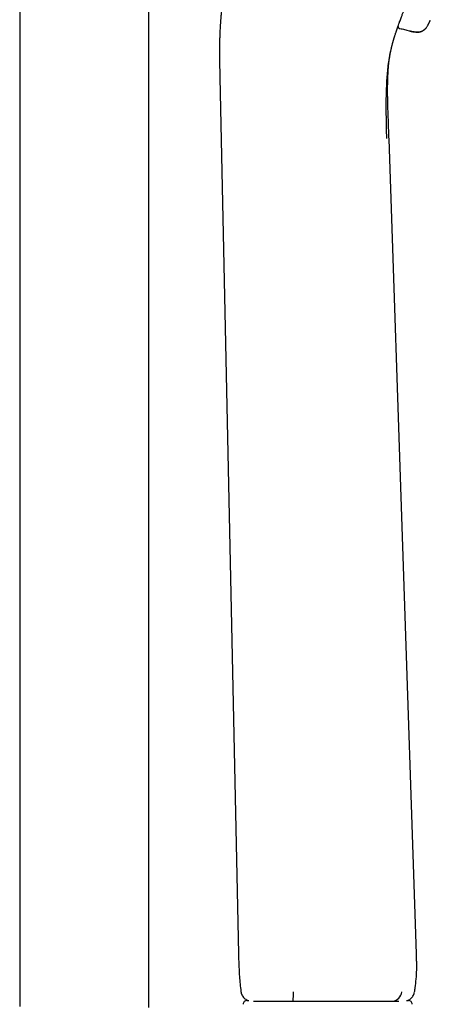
# Model space of a CAD drawing. Header units: millimetres. Extents: x 8 to 1577, y 12 to 2534.
# Tile 105 of 115: x 1118 to 1174, y 1960 to 2096. Entities that reach past the tile are written whole.
import ezdxf

# ---------------------------------------------------------------- set-up
doc = ezdxf.new("R2010")
doc.units = ezdxf.units.MM

msp = doc.modelspace()

# ---------------------------------------------------------------- linework, layer by layer
at = {"color": 7, "linetype": 'Continuous', "lineweight": 30}
for p, q in [((1117.91, 2313.9), (1117.91, 1959.95)), ((1135.71, 1959.81), (1135.71, 2313.9)), ((1174.42, 2095.73), (1174.42, 2095.73)), ((1169.98, 2094.85), (1170.02, 2094.98)), ((1168.94, 2091.22), (1168.99, 2091.47)), ((1168.94, 2091.23), (1168.95, 2091.26)), ((1145.47, 2087.89), (1148.05, 1967.19)), ((1172.55, 1967.19), (1168.77, 2079.41)), ((1149.19, 1960.78), (1149.45, 1960.78)), ((1155.56, 1960.7), (1155.56, 1960.7)), ((1169.28, 1960.7), (1169.28, 1960.7)), ((1171.16, 1960.78), (1171.44, 1960.78))]:
    msp.add_line(p, q, dxfattribs=at)
for centre, radius, start, end in [((1140.68, 1961.74), 14.92, 355.973, 0.9498), ((1169.1, 1962.12), 1.44, 277.244, 353.6366), ((1149.19, 1960.28), 0.5, 90, 182.4813), ((1171.44, 1960.28), 0.5, 357.5187, 90)]:
    msp.add_arc(centre, radius, start, end, dxfattribs=at)
for points, knots in [([(1148.12, 2107.86), (1148.02, 2107.49), (1147.81, 2106.77), (1147.51, 2105.7), (1147.23, 2104.68), (1146.96, 2103.7), (1146.72, 2102.76), (1146.51, 2101.87), (1146.32, 2101.02), (1146.16, 2100.21), (1146.02, 2099.43), (1145.9, 2098.69), (1145.8, 2097.98), (1145.72, 2097.32), (1145.65, 2096.69), (1145.6, 2096.11), (1145.56, 2095.58), (1145.53, 2095.09), (1145.5, 2094.64), (1145.48, 2094.24), (1145.47, 2093.88), (1145.46, 2093.57), (1145.45, 2093.3), (1145.44, 2093.08), (1145.44, 2092.91), (1145.44, 2092.8), (1145.44, 2092.73), (1145.43, 2092.69), (1145.43, 2092.63), (1145.43, 2092.54), (1145.43, 2092.4), (1145.43, 2092.23), (1145.42, 2092.01), (1145.42, 2091.75), (1145.42, 2091.46), (1145.42, 2091.14), (1145.42, 2090.78), (1145.42, 2090.38), (1145.43, 2089.95), (1145.44, 2089.49), (1145.45, 2088.99), (1145.46, 2088.45), (1145.46, 2088.08), (1145.47, 2087.89)], [0, 0, 0, 0, 0.056704, 0.111237, 0.163605, 0.213804, 0.261822, 0.306855, 0.349785, 0.390619, 0.429366, 0.466763, 0.501992, 0.535048, 0.565926, 0.594621, 0.621133, 0.645458, 0.667477, 0.687333, 0.705027, 0.720537, 0.733703, 0.744497, 0.75292, 0.758973, 0.76111, 0.762892, 0.765783, 0.770071, 0.776423, 0.785098, 0.796099, 0.809424, 0.82334, 0.839126, 0.856785, 0.87632, 0.897733, 0.92059, 0.945257, 0.971729, 1, 1, 1, 1]), ([(1170, 2094.93), (1170.05, 2095.05), (1170.15, 2095.34), (1170.31, 2095.79), (1170.48, 2096.25), (1170.64, 2096.68), (1170.78, 2097.07), (1170.88, 2097.35), (1170.94, 2097.49)], [0, 0, 0, 0, 0.106082, 0.243611, 0.440881, 0.626743, 0.812475, 1, 1, 1, 1]), ([(1170.15, 2095.34), (1170.16, 2095.37), (1170.21, 2095.5), (1170.26, 2095.64), (1170.3, 2095.75), (1170.31, 2095.76)], [0, 0, 0, 0, 0.141786, 0.887132, 1, 1, 1, 1]), ([(1171.56, 2094.33), (1171.65, 2094.3), (1171.82, 2094.27), (1172.05, 2094.22), (1172.26, 2094.19), (1172.44, 2094.17), (1172.61, 2094.16), (1172.76, 2094.16), (1172.93, 2094.17), (1173.12, 2094.2), (1173.32, 2094.27), (1173.48, 2094.36), (1173.63, 2094.47), (1173.75, 2094.58), (1173.87, 2094.73), (1173.98, 2094.88), (1174.07, 2095.02), (1174.15, 2095.17), (1174.24, 2095.33), (1174.33, 2095.52), (1174.39, 2095.66), (1174.42, 2095.73)], [0, 0, 0, 0, 0.075632, 0.140822, 0.197711, 0.247942, 0.292812, 0.333375, 0.370513, 0.432153, 0.488927, 0.544566, 0.587763, 0.633966, 0.684902, 0.742564, 0.783327, 0.82844, 0.878803, 0.935524, 1, 1, 1, 1]), ([(1171.57, 2094.35), (1171.63, 2094.33), (1171.76, 2094.3), (1171.94, 2094.27), (1172.1, 2094.24), (1172.24, 2094.22), (1172.38, 2094.2), (1172.53, 2094.19), (1172.68, 2094.18), (1172.82, 2094.19), (1172.96, 2094.2), (1173.08, 2094.22), (1173.18, 2094.25), (1173.27, 2094.28), (1173.36, 2094.32), (1173.47, 2094.37), (1173.59, 2094.46), (1173.71, 2094.56), (1173.82, 2094.67), (1173.92, 2094.8), (1174.01, 2094.94), (1174.1, 2095.08), (1174.18, 2095.22), (1174.26, 2095.38), (1174.35, 2095.58), (1174.41, 2095.72), (1174.45, 2095.8)], [0, 0, 0, 0, 0.056865, 0.105966, 0.148754, 0.186341, 0.219595, 0.267189, 0.306995, 0.3407, 0.382363, 0.415699, 0.442373, 0.465269, 0.492486, 0.525103, 0.564007, 0.611073, 0.648591, 0.692754, 0.745786, 0.78316, 0.825818, 0.874996, 0.932324, 1, 1, 1, 1]), ([(1174.44, 2095.79), (1174.44, 2095.79), (1174.45, 2095.8), (1174.45, 2095.81), (1174.45, 2095.82)], [0, 0, 0, 0, 0.212976, 1, 1, 1, 1]), ([(1174.45, 2095.8), (1174.45, 2095.8), (1174.45, 2095.8), (1174.45, 2095.81), (1174.45, 2095.81)], [0, 0, 0, 0, 0.506314, 1, 1, 1, 1]), ([(1168.94, 2091.24), (1168.95, 2091.27), (1168.97, 2091.35), (1169, 2091.52), (1169.04, 2091.69), (1169.08, 2091.85), (1169.1, 2091.98), (1169.13, 2092.08), (1169.15, 2092.17), (1169.17, 2092.24), (1169.18, 2092.3), (1169.2, 2092.36), (1169.22, 2092.44), (1169.24, 2092.53), (1169.27, 2092.63), (1169.3, 2092.74), (1169.32, 2092.83), (1169.34, 2092.91), (1169.36, 2092.98), (1169.38, 2093.04), (1169.4, 2093.12), (1169.43, 2093.21), (1169.47, 2093.33), (1169.51, 2093.47), (1169.56, 2093.63), (1169.61, 2093.8), (1169.68, 2093.99), (1169.73, 2094.14), (1169.77, 2094.26), (1169.8, 2094.34), (1169.83, 2094.43), (1169.86, 2094.52), (1169.88, 2094.59), (1169.91, 2094.65), (1169.92, 2094.7), (1169.94, 2094.75), (1169.96, 2094.8), (1169.98, 2094.85), (1169.99, 2094.89), (1169.99, 2094.9)], [0, 0, 0, 0, 0.023899, 0.066141, 0.115104, 0.146651, 0.175253, 0.19973, 0.220086, 0.236619, 0.248976, 0.26308, 0.282401, 0.306908, 0.334703, 0.359939, 0.385623, 0.407286, 0.425384, 0.444116, 0.464541, 0.486655, 0.524679, 0.56418, 0.604189, 0.663017, 0.720034, 0.773241, 0.797477, 0.822623, 0.848862, 0.876205, 0.900165, 0.917163, 0.930928, 0.945618, 0.961887, 0.984226, 1, 1, 1, 1]), ([(1170.02, 2094.92), (1170.03, 2094.89), (1170.04, 2094.82), (1170.09, 2094.74), (1170.17, 2094.67), (1170.22, 2094.65), (1170.25, 2094.65)], [0, 0, 0, 0, 0.251493, 0.504447, 0.75493, 1, 1, 1, 1]), ([(1170.26, 2094.67), (1170.48, 2094.62), (1170.92, 2094.51), (1171.35, 2094.4), (1171.58, 2094.35)], [0, 0, 0, 0, 0.496923, 1, 1, 1, 1]), ([(1168.46, 2079.52), (1168.45, 2080.08), (1168.42, 2081.19), (1168.39, 2082.87), (1168.39, 2084.54), (1168.41, 2086.01), (1168.47, 2087.27), (1168.54, 2088.32), (1168.64, 2089.34), (1168.77, 2090.32), (1168.89, 2090.92), (1168.94, 2091.22)], [0, 0, 0, 0, 0.1365068, 0.2730459, 0.4098812, 0.5465463, 0.6372296, 0.7275838, 0.8180342, 0.9093117, 1, 1, 1, 1]), ([(1168.77, 2090.15), (1168.77, 2090.16), (1168.77, 2090.17), (1168.78, 2090.18), (1168.78, 2090.2), (1168.78, 2090.23), (1168.78, 2090.25), (1168.79, 2090.28), (1168.79, 2090.3), (1168.79, 2090.33), (1168.8, 2090.35), (1168.8, 2090.38), (1168.8, 2090.41), (1168.81, 2090.43), (1168.81, 2090.46), (1168.82, 2090.49), (1168.82, 2090.51), (1168.82, 2090.53), (1168.83, 2090.55), (1168.83, 2090.57), (1168.83, 2090.58), (1168.83, 2090.6), (1168.84, 2090.63), (1168.84, 2090.66), (1168.85, 2090.7), (1168.86, 2090.75), (1168.86, 2090.8), (1168.87, 2090.86), (1168.88, 2090.92), (1168.9, 2090.98), (1168.91, 2091.05), (1168.92, 2091.12), (1168.93, 2091.18), (1168.94, 2091.21), (1168.94, 2091.22)], [0, 0, 0, 0, 0.064, 0.124887, 0.182665, 0.237338, 0.288907, 0.337376, 0.380234, 0.420336, 0.457679, 0.492262, 0.52408, 0.55854, 0.589034, 0.61556, 0.638118, 0.656709, 0.668533, 0.678475, 0.689211, 0.701085, 0.714098, 0.735569, 0.759564, 0.785863, 0.813149, 0.841204, 0.87003, 0.899629, 0.92978, 0.959555, 0.98886, 1, 1, 1, 1]), ([(1168.77, 2079.41), (1168.76, 2079.82), (1168.73, 2080.63), (1168.69, 2081.83), (1168.64, 2082.99), (1168.61, 2084.12), (1168.58, 2085.15), (1168.58, 2086.1), (1168.58, 2086.96), (1168.6, 2087.8), (1168.64, 2088.6), (1168.69, 2089.39), (1168.75, 2089.9), (1168.77, 2090.15)], [0, 0, 0, 0, 0.11465, 0.226047, 0.334164, 0.439122, 0.540953, 0.62332, 0.703287, 0.780902, 0.856237, 0.929287, 1, 1, 1, 1]), ([(1148.05, 1967.19), (1148.05, 1966.85), (1148.07, 1966.15), (1148.11, 1965.12), (1148.17, 1964.08), (1148.26, 1963.05), (1148.34, 1962.37), (1148.38, 1962.02)], [0, 0, 0, 0, 0.200069, 0.400082, 0.599997, 0.799941, 1, 1, 1, 1]), ([(1172.28, 1961.96), (1172.31, 1962.12), (1172.36, 1962.42), (1172.42, 1962.87), (1172.46, 1963.28), (1172.5, 1963.65), (1172.53, 1963.96), (1172.55, 1964.22), (1172.56, 1964.43), (1172.57, 1964.61), (1172.57, 1964.76), (1172.58, 1964.88), (1172.58, 1964.97), (1172.58, 1965.03), (1172.58, 1965.08), (1172.58, 1965.13), (1172.58, 1965.18), (1172.59, 1965.24), (1172.59, 1965.32), (1172.59, 1965.45), (1172.59, 1965.62), (1172.59, 1965.85), (1172.58, 1966.12), (1172.57, 1966.44), (1172.56, 1966.8), (1172.55, 1967.06), (1172.55, 1967.19)], [0, 0, 0, 0, 0.089862, 0.177401, 0.256596, 0.327444, 0.389951, 0.435673, 0.47561, 0.509767, 0.538145, 0.560749, 0.577578, 0.588716, 0.598017, 0.607591, 0.615202, 0.626522, 0.642571, 0.663351, 0.698418, 0.741899, 0.793797, 0.854116, 0.922854, 1, 1, 1, 1]), ([(1148.38, 1962.01), (1148.39, 1961.94), (1148.42, 1961.77), (1148.51, 1961.54), (1148.64, 1961.31), (1148.82, 1961.11), (1149.03, 1960.94), (1149.22, 1960.83), (1149.34, 1960.79), (1149.38, 1960.78)], [0, 0, 0, 0, 0.143168, 0.29332, 0.448718, 0.607195, 0.766308, 0.923553, 1, 1, 1, 1]), ([(1171.29, 1960.78), (1171.32, 1960.79), (1171.44, 1960.82), (1171.62, 1960.93), (1171.83, 1961.09), (1172, 1961.28), (1172.13, 1961.49), (1172.23, 1961.72), (1172.26, 1961.87), (1172.28, 1961.95)], [0, 0, 0, 0, 0.068989, 0.227323, 0.387402, 0.546872, 0.703434, 0.855033, 1, 1, 1, 1]), ([(1150.11, 1960.7), (1150.14, 1960.7), (1150.21, 1960.7), (1150.33, 1960.7), (1150.47, 1960.7), (1150.63, 1960.7), (1150.8, 1960.7), (1150.98, 1960.7), (1151.14, 1960.7), (1151.24, 1960.7), (1151.26, 1960.7)], [0, 0, 0, 0, 0.122055, 0.259918, 0.397841, 0.536183, 0.674584, 0.813254, 0.951983, 1, 1, 1, 1]), ([(1151.26, 1960.7), (1151.29, 1960.7), (1151.34, 1960.7), (1151.42, 1960.7), (1151.5, 1960.7), (1151.59, 1960.7), (1151.69, 1960.7), (1151.8, 1960.7), (1151.96, 1960.7), (1152.18, 1960.7), (1152.48, 1960.7), (1152.81, 1960.7), (1153.13, 1960.7), (1153.44, 1960.7), (1153.73, 1960.7), (1154.04, 1960.7), (1154.34, 1960.7), (1154.64, 1960.7), (1154.95, 1960.7), (1155.25, 1960.7), (1155.46, 1960.7), (1155.56, 1960.7)], [0, 0, 0, 0, 0.04895, 0.097884, 0.130989, 0.164077, 0.198, 0.23193, 0.266215, 0.337785, 0.409889, 0.483559, 0.557713, 0.614447, 0.671697, 0.72921, 0.787318, 0.839874, 0.892427, 0.9462, 1, 1, 1, 1]), ([(1155.56, 1960.7), (1155.79, 1960.7), (1156.24, 1960.7), (1156.89, 1960.7), (1157.51, 1960.7), (1158.09, 1960.7), (1158.63, 1960.7), (1159.15, 1960.7), (1159.47, 1960.7), (1159.63, 1960.7)], [0, 0, 0, 0, 0.168121, 0.327815, 0.479101, 0.621961, 0.756402, 0.882407, 1, 1, 1, 1]), ([(1161.29, 1960.7), (1161.44, 1960.7), (1161.72, 1960.7), (1162.14, 1960.7), (1162.56, 1960.7), (1162.97, 1960.7), (1163.39, 1960.7), (1163.8, 1960.7), (1164.19, 1960.7), (1164.6, 1960.7), (1165.03, 1960.7), (1165.51, 1960.7), (1166.03, 1960.7), (1166.57, 1960.7), (1166.94, 1960.7), (1167.13, 1960.7)], [0, 0, 0, 0, 0.069772, 0.139589, 0.209479, 0.27947, 0.349555, 0.419695, 0.489903, 0.549962, 0.628264, 0.712423, 0.80242, 0.898273, 1, 1, 1, 1]), ([(1167.13, 1960.7), (1167.13, 1960.7), (1167.25, 1960.7), (1167.46, 1960.7), (1167.78, 1960.7), (1168.07, 1960.7), (1168.34, 1960.7), (1168.58, 1960.7), (1168.81, 1960.7), (1169.01, 1960.7), (1169.17, 1960.7), (1169.25, 1960.7), (1169.28, 1960.7)], [0, 0, 0, 0, 0.000024, 0.116236, 0.232873, 0.349384, 0.465423, 0.577691, 0.69036, 0.802619, 0.914327, 1, 1, 1, 1]), ([(1169.28, 1960.7), (1169.38, 1960.7), (1169.57, 1960.7), (1169.82, 1960.7), (1170, 1960.7), (1170.09, 1960.7), (1170.11, 1960.7)], [0, 0, 0, 0, 0.297004, 0.59448, 0.892332, 1, 1, 1, 1])]:
    msp.add_open_spline(points, degree=3, knots=knots, dxfattribs=at)
msp.add_open_spline([(1159.63, 1960.7), (1159.91, 1960.7), (1160.47, 1960.7), (1161.02, 1960.7), (1161.3, 1960.7)], degree=3, dxfattribs=at)

doc.saveas('drawing.dxf')
